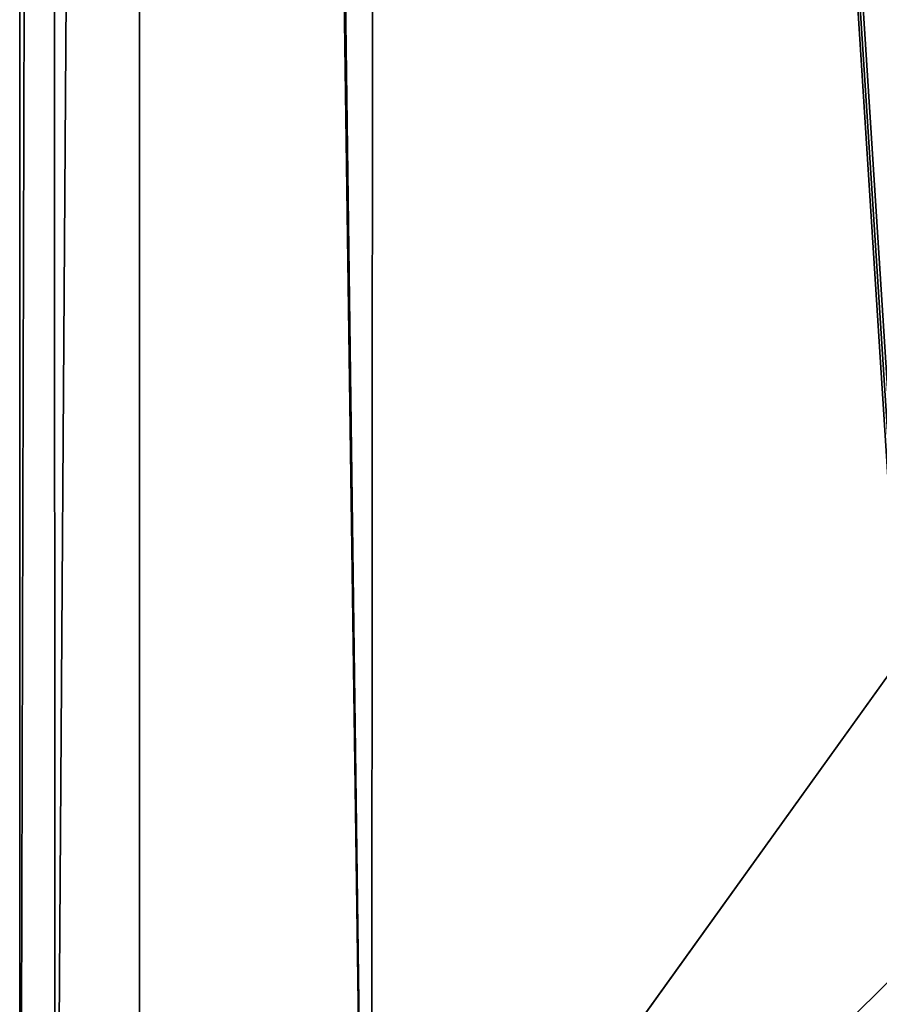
# Model space of a CAD drawing. Header units: millimetres. Extents: x -275 to 275, y -678 to 20.
# Tile 51 of 256: x -5 to -2.85, y -72.43 to -69.96. Entities that reach past the tile are written whole.
import ezdxf

# ---------------------------------------------------------------- set-up
doc = ezdxf.new("R2010")
doc.units = ezdxf.units.MM
doc.header["$LTSCALE"] = 65.185185
for name, color, linetype in [('359', 7, 'CONTINUOUS'), ('362', 7, 'CONTINUOUS'), ('371', 7, 'CONTINUOUS'), ('538', 7, 'CONTINUOUS')]:
    doc.layers.add(name, color=color, linetype=linetype)

msp = doc.modelspace()

# ---------------------------------------------------------------- linework, layer by layer
at = {"layer": '359', "linetype": 'Continuous'}
for points in [[(-5, -11.7635, 16.85), (-5, -41.7104, 9.5387), (-5, -74.7, 16.85), (-5, -11.7635, 16.85)], [(-5, -74.7, 16.85), (-5, -41.7104, 9.5387), (-5, -74.7, -5.343), (-5, -74.7, 16.85)], [(-5, -74.7, -5.343), (-5, -41.7104, 9.5387), (-5, -74.5447, -5.7826), (-5, -74.7, -5.343)], [(-5, -74.5447, -5.7826), (-5, -41.7104, 9.5387), (-5, -74.1478, -6.0272), (-5, -74.5447, -5.7826)], [(-5, -74.1478, -6.0272), (-5, -41.7104, 9.5387), (-5, -41.7104, -13.0355), (-5, -74.1478, -6.0272)]]:
    msp.add_3dface(points, dxfattribs=at)
at = {"layer": '362', "linetype": 'Continuous'}
for points in [[(-2, -74.7, 19.85), (-2, 0, 19.85), (-4.0572, -6.3539, 19.0336), (-2, -74.7, 19.85)], [(-4.0572, -6.3539, 19.0336), (-4.9632, -10.8898, 17.3182), (-4.1213, -74.7, 18.9713), (-4.0572, -6.3539, 19.0336)], [(-2, -74.7, 19.85), (-4.0572, -6.3539, 19.0336), (-4.1213, -74.7, 18.9713), (-2, -74.7, 19.85)], [(-4.9632, -10.8898, 17.3182), (-4.9909, -11.3398, 17.0835), (-4.1213, -74.7, 18.9713), (-4.9632, -10.8898, 17.3182)], [(-4.9909, -11.3398, 17.0835), (-5, -11.7635, 16.85), (-4.1213, -74.7, 18.9713), (-4.9909, -11.3398, 17.0835)], [(-5, -11.7635, 16.85), (-5, -74.7, 16.85), (-4.1213, -74.7, 18.9713), (-5, -11.7635, 16.85)]]:
    msp.add_3dface(points, dxfattribs=at)
at = {"layer": '371', "linetype": 'Continuous'}
for points in [[(-4.7, -74.2112, -6.3204), (-4.7, -41.7738, -13.3287), (-2.7984, -71.5634, -6.8925), (-4.7, -74.2112, -6.3204)], [(-2.7984, -71.5634, -6.8925), (-4.7, -41.7738, -13.3287), (-2.7996, -71.4458, -6.9179), (-2.7984, -71.5634, -6.8925)], [(-2.7996, -71.4458, -6.9179), (-4.7, -41.7738, -13.3287), (-2.8, -71.3286, -6.9432), (-2.7996, -71.4458, -6.9179)], [(-2.8, -71.3286, -6.9432), (-4.7, -41.7738, -13.3287), (-2.8, -41.7738, -13.3287), (-2.8, -71.3286, -6.9432)], [(-2.5608, -72.1084, -6.7747), (-4.7, -74.2112, -6.3204), (-2.7984, -71.5634, -6.8925), (-2.5608, -72.1084, -6.7747)], [(-2, -72.3333, -6.7261), (-4.7, -74.2112, -6.3204), (-2.5608, -72.1084, -6.7747), (-2, -72.3333, -6.7261)], [(4.7, -74.2112, -6.3204), (-4.7, -74.2112, -6.3204), (-2, -72.3333, -6.7261), (4.7, -74.2112, -6.3204)]]:
    msp.add_3dface(points, dxfattribs=at)
at = {"layer": '538', "linetype": 'Continuous'}
for points in [[(-5, -74.1478, -6.0272), (-5, -41.7104, -13.0355), (-4.9153, -41.7545, -13.2396), (-5, -74.1478, -6.0272)], [(-4.9121, -74.1926, -6.2345), (-5, -74.1478, -6.0272), (-4.9153, -41.7545, -13.2396), (-4.9121, -74.1926, -6.2345)], [(-4.7, -41.7738, -13.3287), (-4.9121, -74.1926, -6.2345), (-4.9153, -41.7545, -13.2396), (-4.7, -41.7738, -13.3287)], [(-4.7, -74.2112, -6.3204), (-4.9121, -74.1926, -6.2345), (-4.7, -41.7738, -13.3287), (-4.7, -74.2112, -6.3204)]]:
    msp.add_3dface(points, dxfattribs=at)

doc.saveas('drawing.dxf')
